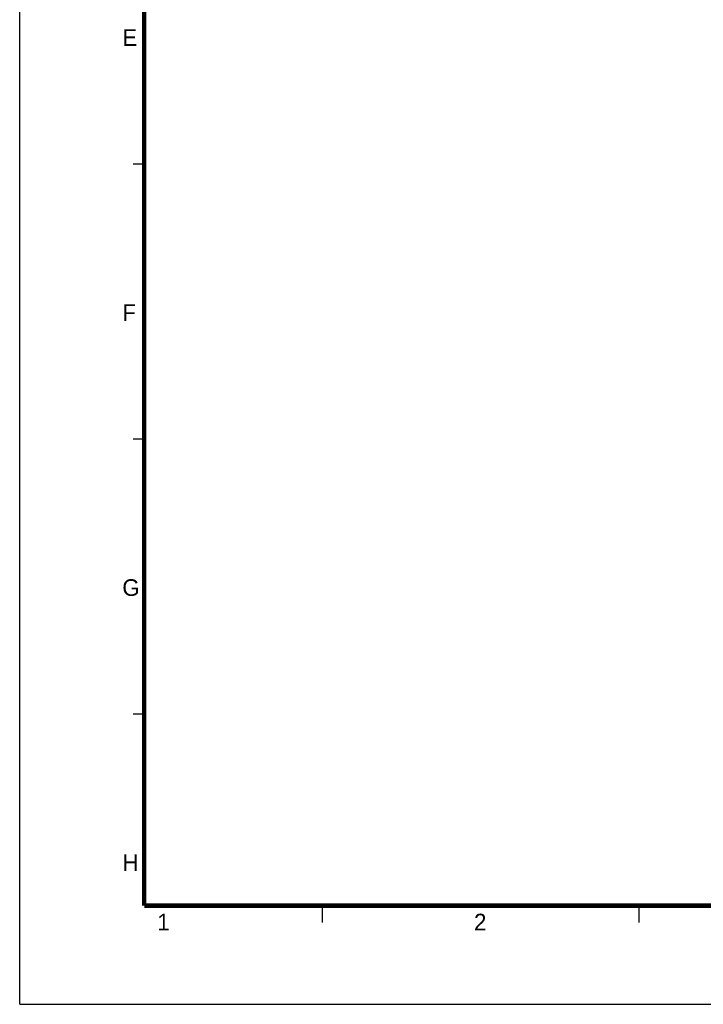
# Model space of a CAD drawing. Header units: millimetres. Extents: x 10 to 584, y 4 to 410.
# Tile 1 of 57: x 10 to 133, y 10 to 187. Entities that reach past the tile are written whole.
import ezdxf

# ---------------------------------------------------------------- set-up
doc = ezdxf.new("R2010")
doc.units = ezdxf.units.MM
doc.header["$LTSCALE"] = 32.67
doc.layers.get('0').update_dxf_attribs({"linetype": 'CONTINUOUS'})
doc.styles.add('TEXTSTYLE_2', font='txt')

msp = doc.modelspace()

# ---------------------------------------------------------------- linework, layer by layer
at = {"color": 7, "linetype": 'Continuous'}
for p, q in [((10, 10), (10, 410)), ((32.4108, 161.2533), (30.4108, 161.2533)), ((32.4108, 111.7533), (30.4108, 111.7533)), ((32.4108, 62.2533), (30.4108, 62.2533)), ((64.4108, 27.7533), (64.4108, 24.7533)), ((121.4108, 27.7533), (121.4108, 24.7533)), ((10, 10), (584, 10))]:
    msp.add_line(p, q, dxfattribs=at)
at = {"color": 7, "linetype": 'Continuous', "const_width": 0.8}
for points in [[(32.4108, 27.7533), (32.4108, 393.7533)], [(562.4108, 27.7533), (32.4108, 27.7533)]]:
    msp.add_lwpolyline(points, dxfattribs=at)

# ---------------------------------------------------------------- texts
at = {"color": 7, "linetype": 'Continuous', "char_height": 3, "width": 3, "attachment_point": 1, "line_spacing_factor": 0.9, "style": 'TEXTSTYLE_2'}
for s, insert in [('E', (28.4685, 185.5155)), ('F', (28.4685, 136.0155)), ('G', (28.4685, 86.5155)), ('H', (28.4685, 37.0155)), ('1', (34.7509, 26.3054)), ('2', (91.7509, 26.3054))]:
    msp.add_mtext(s, dxfattribs=dict(at, insert=insert))

doc.saveas('drawing.dxf')
